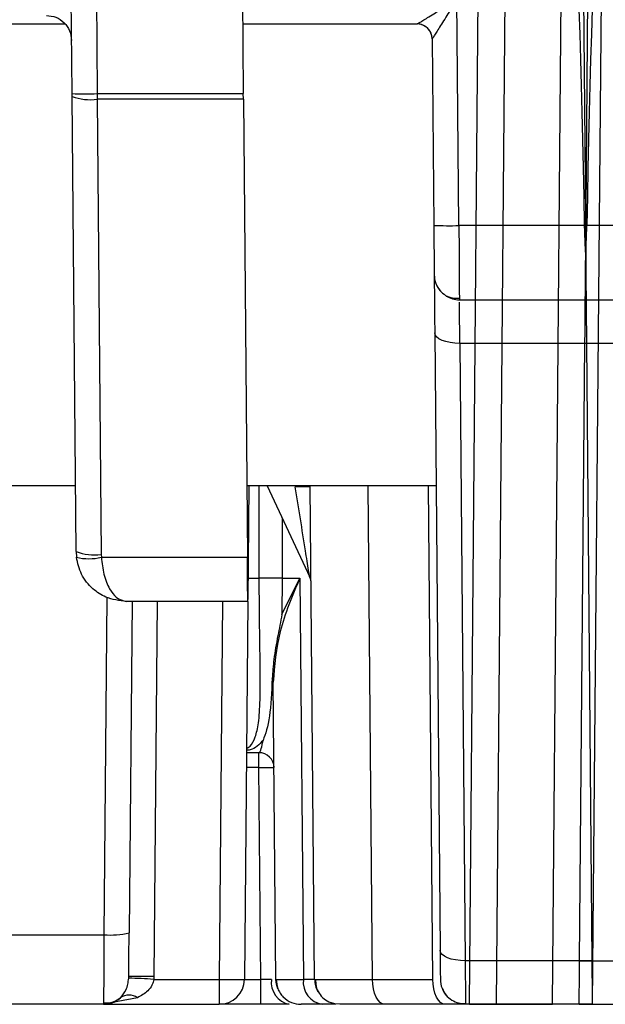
# Model space of a CAD drawing. Extents: x 897.4 to 914.4, y -8.5 to 2.5.
# Tile 53 of 102: x 906.872 to 907.101, y -6.024 to -5.639. Entities that reach past the tile are written whole.
import ezdxf

# ---------------------------------------------------------------- set-up
doc = ezdxf.new("R2010")
doc.units = 0
doc.header["$LTSCALE"] = 4
doc.header["$MEASUREMENT"] = 0
doc.layers.get('0').update_dxf_attribs({"linetype": 'CONTINUOUS'})

msp = doc.modelspace()

# ---------------------------------------------------------------- linework, layer by layer
for p, q in [((907.0807806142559, -4.294569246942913), (907.0933093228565, -5.730213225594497)), ((906.8923016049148, -5.667533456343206), (906.8837463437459, -4.687198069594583)), ((906.8935885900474, -4.687198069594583), (906.9021438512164, -5.667533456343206)), ((906.9507684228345, -4.687198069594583), (906.9593236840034, -5.667533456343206)), ((907.0933092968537, -5.730212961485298), (907.1012761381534, -4.817314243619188)), ((907.1005379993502, -5.488966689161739), (907.095870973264, -6.023751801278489)), ((907.047804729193, -6.02375153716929), (907.0521650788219, -5.524093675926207)), ((907.0625941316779, -5.524093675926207), (907.058233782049, -6.02375153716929)), ((907.08031859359, -6.02375153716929), (907.0846792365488, -5.524093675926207)), ((907.0437035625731, -5.719148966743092), (907.0429309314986, -5.630616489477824)), ((906.3371377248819, -5.640287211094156), (906.8895409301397, -5.640287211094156)), ((906.9590859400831, -5.640287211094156), (907.0273221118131, -5.640287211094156)), ((907.0273221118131, -5.640287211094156), (907.0273197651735, -5.640287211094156)), ((907.0332264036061, -5.646139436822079), (907.0331196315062, -5.645073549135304)), ((907.0332264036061, -5.646139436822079), (907.0332249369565, -5.646141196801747)), ((907.0332249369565, -5.646141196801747), (907.0338613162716, -5.719063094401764)), ((906.892311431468, -5.668647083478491), (906.8923016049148, -5.667533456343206)), ((906.8938647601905, -5.84664937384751), (906.892311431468, -5.668647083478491)), ((906.9021438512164, -5.667533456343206), (906.9593236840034, -5.667533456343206)), ((906.9021438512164, -5.667533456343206), (906.9021535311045, -5.669760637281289)), ((906.9593431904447, -5.669760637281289), (906.9593236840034, -5.667533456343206)), ((906.9593431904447, -5.669760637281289), (906.9021535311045, -5.669760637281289)), ((906.9021535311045, -5.669760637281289), (906.903706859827, -5.847763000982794)), ((906.9593431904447, -5.669760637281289), (906.9609063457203, -5.848876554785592)), ((907.0928756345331, -5.719148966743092), (907.0437035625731, -5.719148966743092)), ((907.142915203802, -5.719148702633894), (907.093742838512, -5.719148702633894)), ((907.0438723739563, -5.748161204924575), (907.093465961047, -5.748161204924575)), ((907.0931526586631, -5.748160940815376), (907.1427462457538, -5.748160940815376)), ((907.0342285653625, -5.761136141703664), (907.0363359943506, -6.002629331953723)), ((907.093614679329, -5.765209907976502), (907.044070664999, -5.765209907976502)), ((907.044070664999, -5.765209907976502), (907.0461782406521, -6.006703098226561)), ((907.0908963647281, -6.006702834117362), (907.0930039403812, -5.765209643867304)), ((907.1425479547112, -5.765209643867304), (907.0930039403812, -5.765209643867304)), ((907.093614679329, -5.765209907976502), (907.0957221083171, -6.006703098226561)), ((906.8936409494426, -5.820995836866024), (906.8397622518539, -5.820995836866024)), ((907.034750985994, -5.820995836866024), (906.9606630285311, -5.820995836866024)), ((906.961438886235, -5.820995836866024), (906.9610509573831, -5.865452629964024)), ((906.965575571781, -5.857030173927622), (906.9655776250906, -5.820995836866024)), ((906.9686681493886, -5.820995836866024), (906.9853181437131, -5.856702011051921)), ((906.9872225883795, -6.013995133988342), (906.9855382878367, -5.820995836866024)), ((907.0098595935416, -6.013995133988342), (907.0081752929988, -5.820995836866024)), ((907.0334826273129, -6.013995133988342), (907.0317983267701, -5.820995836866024)), ((906.9745373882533, -5.83358262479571), (906.9745397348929, -5.857030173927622)), ((906.8938647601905, -5.84664937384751), (906.8940106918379, -5.848876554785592)), ((906.903706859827, -5.847763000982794), (906.9037798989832, -5.848876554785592)), ((906.9037798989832, -5.848876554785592), (906.9609063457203, -5.848876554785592)), ((906.9611244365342, -5.857030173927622), (906.965575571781, -5.857030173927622)), ((906.9744429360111, -5.871291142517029), (906.9814497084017, -5.857030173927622)), ((906.9745397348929, -5.857030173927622), (906.9744429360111, -5.871291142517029)), ((906.9745397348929, -5.857030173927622), (906.9814497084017, -5.857030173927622)), ((906.9814497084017, -5.857030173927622), (906.9828195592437, -6.013995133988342)), ((906.9059471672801, -5.864540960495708), (906.904795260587, -5.996540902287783)), ((906.961057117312, -5.866162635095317), (906.9135491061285, -5.866162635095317)), ((906.9157691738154, -5.866162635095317), (906.9146373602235, -5.995854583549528)), ((906.925611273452, -5.866162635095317), (906.9243305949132, -6.012914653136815)), ((906.9512025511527, -5.866162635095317), (906.9499124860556, -6.013995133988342)), ((906.9610447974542, -5.866162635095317), (906.9597545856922, -6.013995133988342)), ((906.9720652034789, -6.013995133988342), (906.9710511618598, -5.897799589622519)), ((906.9654371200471, -5.925326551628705), (906.9605283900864, -5.925326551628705)), ((906.9654371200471, -5.931180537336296), (906.9654371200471, -5.925326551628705)), ((906.9654371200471, -5.931180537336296), (906.9604773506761, -5.931180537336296)), ((906.966159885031, -6.013995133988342), (906.9654371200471, -5.931180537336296)), ((906.8655842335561, -5.996540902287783), (906.904795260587, -5.996540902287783)), ((907.0957221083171, -6.006703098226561), (907.0461782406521, -6.006703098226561)), ((907.0908963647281, -6.006702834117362), (907.1404403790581, -6.006702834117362)), ((906.9144692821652, -6.013509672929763), (906.9144884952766, -6.012914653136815)), ((906.9243305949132, -6.012914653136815), (906.924294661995, -6.013995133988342)), ((906.924294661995, -6.013995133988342), (906.9499124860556, -6.013995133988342)), ((906.9499124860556, -6.013995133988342), (906.9499124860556, -6.023751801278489)), ((906.9597545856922, -6.013995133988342), (906.966159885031, -6.013995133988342)), ((906.966159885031, -6.023751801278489), (906.966159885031, -6.013995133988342)), ((906.9720652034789, -6.013995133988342), (906.9727458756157, -6.014001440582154)), ((906.9872225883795, -6.013995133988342), (906.9828195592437, -6.013995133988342)), ((906.9872225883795, -6.013995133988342), (906.9879900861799, -6.014000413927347)), ((907.0098595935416, -6.013995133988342), (907.0334826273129, -6.013995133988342)), ((906.9178986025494, -6.021182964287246), (906.9046368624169, -6.023751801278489)), ((906.9046368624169, -6.023751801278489), (906.8657424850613, -6.023751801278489)), ((906.9046368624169, -6.023751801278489), (906.9499124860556, -6.023751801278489)), ((906.966159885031, -6.023751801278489), (906.9499124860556, -6.023751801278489)), ((906.9955283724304, -6.023751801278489), (906.9903238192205, -6.023751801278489)), ((907.0384036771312, -6.023751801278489), (907.0147806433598, -6.023751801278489)), ((907.0425366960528, -6.023751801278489), (907.0384036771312, -6.023751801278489)), ((907.095870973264, -6.023751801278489), (907.0462773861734, -6.023751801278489)), ((907.047804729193, -6.02375153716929), (907.053709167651, -6.02375153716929)), ((907.053709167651, -6.02375153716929), (907.058233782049, -6.02375153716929)), ((907.058233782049, -6.02375153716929), (907.08031859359, -6.02375153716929)), ((907.084843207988, -6.02375153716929), (907.08031859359, -6.02375153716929)), ((907.0907476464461, -6.02375153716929), (907.084843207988, -6.02375153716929)), ((907.0907476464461, -6.02375153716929), (907.1403412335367, -6.02375153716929))]:
    msp.add_line(p, q)
at = {"flags": 128}
for points in [[(907.0931526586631, -5.748160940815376), (907.0931576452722, -5.747603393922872), (907.0931720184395, -5.745951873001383), (907.0931954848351, -5.743268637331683), (907.0932268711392, -5.739655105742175), (907.093265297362, -5.735247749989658), (907.0933092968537, -5.730212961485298)], [(907.0933093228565, -5.730213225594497), (907.0933531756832, -5.735248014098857), (907.093391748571, -5.739655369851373), (907.09342328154, -5.743268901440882), (907.0934466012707, -5.745952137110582), (907.0934609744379, -5.74760365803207), (907.093465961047, -5.748161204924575)], [(907.0930039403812, -5.765209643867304), (907.0930458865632, -5.760402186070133), (907.0930825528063, -5.756210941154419), (907.0931124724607, -5.752785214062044), (907.0931344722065, -5.750247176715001), (907.093147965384, -5.748687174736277), (907.0931526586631, -5.748160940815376)], [(907.093465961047, -5.748161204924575), (907.0934705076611, -5.748687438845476), (907.0934841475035, -5.750247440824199), (907.0935062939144, -5.752785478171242), (907.0935362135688, -5.756211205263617), (907.0935727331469, -5.760402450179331), (907.093614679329, -5.765209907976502)], [(907.044070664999, -5.765209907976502), (907.0421550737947, -5.765144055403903), (907.0403126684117, -5.764921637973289), (907.0386139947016, -5.764551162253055), (907.0371240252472, -5.76404678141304), (907.0358998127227, -5.763427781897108), (907.0349881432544, -5.762717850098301), (907.0344237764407, -5.761944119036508), (907.0342285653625, -5.761136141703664)], [(906.961057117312, -5.866162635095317), (906.9610543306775, -5.865840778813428), (906.961045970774, -5.864885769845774), (906.9610324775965, -5.863328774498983), (906.96101399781, -5.861220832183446), (906.9609914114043, -5.858630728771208), (906.9609653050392, -5.855643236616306), (906.9609367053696, -5.852356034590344), (906.9609063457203, -5.848876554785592)], [(907.0461782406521, -6.006703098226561), (907.0442625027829, -6.006637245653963), (907.0424200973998, -6.006414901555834), (907.0407214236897, -6.006044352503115), (907.0392314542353, -6.005539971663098), (907.0380072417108, -6.004920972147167), (907.0370955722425, -6.00421104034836), (907.0365313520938, -6.003437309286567), (907.0363359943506, -6.002629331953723)], [(907.0907476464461, -6.02375153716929), (907.0907523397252, -6.023225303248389), (907.0907658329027, -6.021665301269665), (907.0907881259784, -6.019127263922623), (907.0908180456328, -6.015701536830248), (907.090854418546, -6.011510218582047), (907.0908963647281, -6.006702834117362)], [(907.0957221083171, -6.006703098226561), (907.0957640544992, -6.011510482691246), (907.0958007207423, -6.015701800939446), (907.0958306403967, -6.019127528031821), (907.0958527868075, -6.021665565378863), (907.09586642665, -6.023225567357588), (907.095870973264, -6.023751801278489)], [(906.9728231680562, -6.017698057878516), (906.9722687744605, -6.015903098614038), (906.9720652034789, -6.013995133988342)], [(907.0147806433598, -6.023751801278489), (907.0138258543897, -6.023564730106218), (907.0129072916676, -6.023010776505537), (907.0120598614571, -6.02211084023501), (907.0113159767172, -6.020899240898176), (907.0107036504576, -6.019422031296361), (907.0102463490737, -6.017735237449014), (907.0099613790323, -6.015903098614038), (907.0098595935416, -6.013995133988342)], [(907.0384036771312, -6.023751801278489), (907.037448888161, -6.023564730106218), (907.036530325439, -6.023010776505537), (907.0356828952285, -6.02211084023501), (907.0349390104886, -6.020899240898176), (907.034326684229, -6.019422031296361), (907.0338693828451, -6.017735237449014), (907.0335844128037, -6.015903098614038), (907.0334826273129, -6.013995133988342)], [(906.9102712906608, -6.021979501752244), (906.9105682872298, -6.021763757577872), (906.9112677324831, -6.021182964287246)], [(906.997064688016, -6.023751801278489), (906.9951551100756, -6.023564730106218), (906.9934143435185, -6.02304978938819)], [(907.0462773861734, -6.023751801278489), (907.0443676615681, -6.023564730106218), (907.0435788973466, -6.023374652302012)]]:
    msp.add_lwpolyline(points, dxfattribs=at)
for centre, radius, start, end in [((907.0273197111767, -5.646192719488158), 0.005905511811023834, 0.5000000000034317, 90), ((907.02732177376, -5.646192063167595), 0.005904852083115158, 56.97846295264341, 89.99671981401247), ((907.02732211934, -5.646191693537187), 0.005904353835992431, 10.91638524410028, 56.97932006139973), ((906.8972227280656, -5.385513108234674), 0.2820632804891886, 269.0003169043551, 270.9996830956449), ((906.8995500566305, -5.648720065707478), 0.02120103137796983, 250.0361022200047, 277.0536930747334), ((907.0400128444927, -5.578083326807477), 0.1411139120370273, 267.5015338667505, 271.4986947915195), ((907.043872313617, -5.738318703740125), 0.009842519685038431, 180.5000000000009, 221.3632842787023), ((907.043872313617, -5.738318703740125), 0.009842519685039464, 238.5929747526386, 270), ((906.9825884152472, -5.990209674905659), 0.1689228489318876, 88.99845681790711, 91.00154318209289), ((906.9011038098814, -5.826719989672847), 0.02120340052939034, 250.0372072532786, 277.0517450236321), ((906.8988952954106, -5.828486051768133), 0.02096740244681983, 256.5284924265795, 283.4715075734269), ((906.970057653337, -6.207448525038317), 0.3504470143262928, 89.26718919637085, 90.7328108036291), ((906.9799659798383, -5.859197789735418), 0.005905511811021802, 0.5000000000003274, 25.00000092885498), ((906.9678786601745, -5.897846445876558), 0.003172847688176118, 0.8461683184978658, 29.10890527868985), ((906.9654371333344, -5.931232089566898), 0.005905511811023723, 0.5000000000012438, 90), ((906.9075165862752, -5.964652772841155), 0.03200403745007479, 265.1222097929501, 282.8556841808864), ((906.9049293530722, -6.306292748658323), 0.2929384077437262, 86.20957790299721, 88.13361320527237), ((906.9194095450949, -6.294926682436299), 0.2820549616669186, 89.00030231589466, 90.99969768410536), ((906.9499125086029, -6.013909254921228), 0.009842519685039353, 270, 359.5000000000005), ((906.9790061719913, -6.015175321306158), 0.008745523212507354, 172.479506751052, 258.7164522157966), ((906.9916591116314, -6.014960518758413), 0.008892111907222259, 173.7673173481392, 261.363456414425), ((906.9970647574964, -6.013909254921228), 0.009842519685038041, 180.5000000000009, 209.9310012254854), ((907.0462773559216, -6.013909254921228), 0.009842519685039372, 180.5000000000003, 221.3632842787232), ((906.9046369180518, -6.013909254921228), 0.009842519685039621, 269.9999999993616, 302.3534430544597), ((906.9145831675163, -6.026123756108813), 0.005950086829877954, 56.1370796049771, 123.8629203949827), ((906.9819072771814, -6.013909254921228), 0.009842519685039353, 225.0433401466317, 270)]:
    msp.add_arc(centre, radius, start, end)
for centre, major_axis, ratio, start_param, end_param in [((907.0840086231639, -5.792347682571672), (-0.002462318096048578, 0.2819817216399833), 0.03490348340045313, 4.974678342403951, 6.282880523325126), ((907.1026099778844, -5.79234741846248), (0.002462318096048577, 0.2819817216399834), 0.0349034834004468, 0.0003047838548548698, 1.308506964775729)]:
    msp.add_ellipse(centre, major_axis=major_axis, ratio=ratio, start_param=start_param, end_param=end_param)
for points, knots in [([(907.0273221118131, -5.640287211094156), (907.0273985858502, -5.640251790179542), (907.0275607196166, -5.640176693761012), (907.0285453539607, -5.639595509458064), (907.0300243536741, -5.63868506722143), (907.0328614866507, -5.636923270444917), (907.037260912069, -5.634185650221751), (907.0410227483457, -5.631817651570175), (907.0429309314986, -5.630616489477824)], [0, 0, 0, 0, 0.08251798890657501, 0.1749476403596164, 0.2822779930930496, 0.4077261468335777, 0.6995703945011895, 1, 1, 1, 1]), ([(907.0429309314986, -5.630616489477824), (907.0417440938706, -5.632532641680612), (907.0394043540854, -5.636310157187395), (907.0366744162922, -5.640702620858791), (907.0349010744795, -5.643518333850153), (907.0339734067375, -5.644975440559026), (907.033368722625, -5.645933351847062), (907.0332720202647, -5.646073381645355), (907.0332264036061, -5.646139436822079)], [0, 0, 0, 0, 0.3004318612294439, 0.5922734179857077, 0.7177119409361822, 0.8250337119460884, 0.9174645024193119, 1, 1, 1, 1]), ([(906.8822776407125, -5.636940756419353), (906.883560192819, -5.637087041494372), (906.8861253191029, -5.637379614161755), (906.8893672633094, -5.639631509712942), (906.8916473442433, -5.642853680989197), (906.8919623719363, -5.645416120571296), (906.892119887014, -5.646697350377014)], [0, 0, 0, 0, 0.2499988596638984, 0.5000020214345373, 0.749999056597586, 1, 1, 1, 1]), ([(907.0338613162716, -5.719063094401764), (907.0338827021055, -5.721508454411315), (907.0339158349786, -5.725297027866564), (907.0339550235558, -5.729800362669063), (907.0339818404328, -5.73287781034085), (907.0340036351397, -5.735354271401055), (907.0340244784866, -5.737748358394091), (907.0340279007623, -5.738145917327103), (907.0340301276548, -5.738404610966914)], [0, 0, 0, 0, 0.239689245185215, 0.3713483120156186, 0.5000101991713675, 0.6316645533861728, 0.7603222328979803, 1, 1, 1, 1]), ([(907.0437035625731, -5.719148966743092), (907.043716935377, -5.721500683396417), (907.0437429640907, -5.726078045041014), (907.043777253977, -5.732346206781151), (907.04380648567, -5.737621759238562), (907.043836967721, -5.742951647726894), (907.0438649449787, -5.747282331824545), (907.0438700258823, -5.747883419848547), (907.0438723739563, -5.748161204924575)], [0, 0, 0, 0, 0.1541481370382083, 0.3000326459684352, 0.4376534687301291, 0.5669984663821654, 0.7998939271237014, 1, 1, 1, 1]), ([(907.0933093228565, -5.730213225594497), (907.0931597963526, -5.727148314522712), (907.0929828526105, -5.723521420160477), (907.0928900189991, -5.719735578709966), (907.0928756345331, -5.719148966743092)], [0, 0, 0, 0, 0.8450511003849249, 1, 1, 1, 1]), ([(907.0933092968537, -5.730212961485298), (907.0934587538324, -5.727148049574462), (907.0936356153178, -5.723521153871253), (907.093728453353, -5.719735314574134), (907.093742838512, -5.719148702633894)], [0, 0, 0, 0, 0.8450510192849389, 1, 1, 1, 1]), ([(907.0340301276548, -5.738404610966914), (907.0340326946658, -5.738697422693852), (907.0340379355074, -5.739295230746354), (907.0340801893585, -5.744137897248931), (907.0341431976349, -5.751364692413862), (907.0342001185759, -5.757880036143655), (907.0342285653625, -5.761136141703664)], [0, 0, 0, 0, 0.2448546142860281, 0.49989821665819, 0.7500693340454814, 1, 1, 1, 1]), ([(907.034745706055, -5.742003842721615), (907.0352009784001, -5.742889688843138), (907.0361235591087, -5.744684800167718), (907.0384311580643, -5.746559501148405), (907.0411009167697, -5.747646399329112), (907.0429626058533, -5.747609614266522), (907.043869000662, -5.747591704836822)], [0, 0, 0, 0, 0.2502283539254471, 0.507071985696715, 0.760009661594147, 1, 1, 1, 1]), ([(907.044070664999, -5.765209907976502), (907.0440403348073, -5.762571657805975), (907.0439813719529, -5.757442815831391), (907.0439184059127, -5.751898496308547), (907.0438956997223, -5.750036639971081), (907.043884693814, -5.749134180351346)], [0, 0, 0, 0, 0.3531025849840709, 0.6864426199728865, 1, 1, 1, 1]), ([(906.9853181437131, -5.856702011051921), (906.9853115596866, -5.856666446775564), (906.985297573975, -5.856590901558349), (906.9851609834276, -5.855796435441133), (906.9846463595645, -5.852641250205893), (906.9828035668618, -5.840970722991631), (906.9809922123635, -5.829730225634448), (906.9796357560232, -5.821312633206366)], [0, 0, 0, 0, 0.024064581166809, 0.05111770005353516, 0.1206358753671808, 0.341476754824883, 1, 1, 1, 1]), ([(906.9135491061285, -5.866162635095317), (906.9107970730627, -5.865834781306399), (906.9060923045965, -5.865274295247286), (906.9000538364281, -5.861260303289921), (906.8956318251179, -5.855912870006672), (906.894533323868, -5.85114497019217), (906.8940106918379, -5.848876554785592)], [0, 0, 0, 0, 0.3023483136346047, 0.5168828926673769, 0.7701482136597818, 0.9999999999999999, 0.9999999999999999, 0.9999999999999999, 0.9999999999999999]), ([(906.9037798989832, -5.848876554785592), (906.9040469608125, -5.851144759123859), (906.9046083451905, -5.85591269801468), (906.9067836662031, -5.861259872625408), (906.9098735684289, -5.86527413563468), (906.9121924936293, -5.865834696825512), (906.9135491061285, -5.866162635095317)], [0, 0, 0, 0, 0.2298295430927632, 0.483119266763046, 0.6976155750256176, 0.9999999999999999, 0.9999999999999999, 0.9999999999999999, 0.9999999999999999]), ([(906.9605426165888, -5.923695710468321), (906.9610355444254, -5.923421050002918), (906.9625295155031, -5.922588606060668), (906.9640779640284, -5.919488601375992), (906.9654095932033, -5.913856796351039), (906.9658663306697, -5.906794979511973), (906.9659739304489, -5.899267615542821), (906.965944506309, -5.890529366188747), (906.9657366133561, -5.879556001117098), (906.9655960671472, -5.866749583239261), (906.96558236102, -5.860249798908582), (906.965575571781, -5.857030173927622)], [0, 0, 0, 0, 0.07514113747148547, 0.2277385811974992, 0.3743676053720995, 0.5374254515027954, 0.6138926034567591, 0.6871029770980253, 0.8495489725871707, 0.9254750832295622, 0.9999999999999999, 0.9999999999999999, 0.9999999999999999, 0.9999999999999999]), ([(906.9814497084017, -5.857030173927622), (906.9784921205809, -5.864041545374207), (906.9725943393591, -5.878023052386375), (906.9715645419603, -5.891220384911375), (906.9710511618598, -5.897799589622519)], [0, 0, 0, 0, 0.5014746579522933, 1, 1, 1, 1]), ([(906.9744266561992, -5.871297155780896), (906.9738881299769, -5.874067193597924), (906.9727013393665, -5.880171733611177), (906.9711337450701, -5.888730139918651), (906.9708072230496, -5.893849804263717), (906.9706507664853, -5.896302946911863)], [0, 0, 0, 0, 0.3020033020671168, 0.6655473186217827, 1, 1, 1, 1]), ([(906.9706507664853, -5.896302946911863), (906.970374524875, -5.901674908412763), (906.9697900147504, -5.913041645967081), (906.9679910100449, -5.917947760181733), (906.9670422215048, -5.920535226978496)], [0, 0, 0, 0, 0.4726036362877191, 1, 1, 1, 1]), ([(906.9670407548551, -5.920540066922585), (906.9655703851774, -5.922122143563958), (906.9637810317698, -5.924047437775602), (906.9610271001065, -5.924377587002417), (906.9605361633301, -5.924436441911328)], [0, 0, 0, 0, 0.8217324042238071, 1, 1, 1, 1]), ([(906.9654371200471, -5.925326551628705), (906.9657451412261, -5.925064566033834), (906.9662736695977, -5.924615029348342), (906.9668149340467, -5.921739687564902), (906.9670407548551, -5.920540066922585)], [0, 0, 0, 0, 0.5827902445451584, 1, 1, 1, 1]), ([(906.9654371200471, -5.931180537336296), (906.9662109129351, -5.931174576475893), (906.9677584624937, -5.931162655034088), (906.9697104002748, -5.931157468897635), (906.9710759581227, -5.931162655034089), (906.9712536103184, -5.931174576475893), (906.971342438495, -5.931180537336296)], [0, 0, 0, 0, 0.2500058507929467, 0.5, 0.7499941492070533, 1, 1, 1, 1]), ([(906.904795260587, -5.996540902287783), (906.9047826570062, -5.998742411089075), (906.9047580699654, -6.003037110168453), (906.9047165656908, -6.010593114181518), (906.9046758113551, -6.017847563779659), (906.9046438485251, -6.022899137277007), (906.9046390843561, -6.023480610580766), (906.9046368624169, -6.023751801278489)], [0, 0, 0, 0, 0.1514668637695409, 0.295481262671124, 0.5598353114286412, 0.7947135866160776, 1, 1, 1, 1]), ([(906.9144884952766, -6.012914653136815), (906.9144951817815, -6.012149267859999), (906.9145085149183, -6.010623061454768), (906.9145444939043, -6.00648311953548), (906.9145880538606, -6.001512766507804), (906.9146209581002, -5.99773681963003), (906.9146373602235, -5.995854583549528)], [0, 0, 0, 0, 0.2507784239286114, 0.5000614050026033, 0.750790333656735, 1, 1, 1, 1]), ([(907.0363359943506, -6.002629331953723), (907.0363502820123, -6.004265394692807), (907.0363787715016, -6.007527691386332), (907.0364099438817, -6.011104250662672), (907.0364315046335, -6.013557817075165), (907.0364339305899, -6.013849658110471), (907.0364351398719, -6.013995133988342)], [0, 0, 0, 0, 0.2507855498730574, 0.5000644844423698, 0.7507939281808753, 1, 1, 1, 1]), ([(907.0461782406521, -6.006703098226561), (907.046186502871, -6.00913810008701), (907.0462030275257, -6.014008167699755), (907.0462278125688, -6.019423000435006), (907.046252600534, -6.02306460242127), (907.0462691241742, -6.023522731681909), (907.0462773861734, -6.023751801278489)], [0, 0, 0, 0, 0.2499982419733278, 0.5000030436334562, 0.7499961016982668, 1, 1, 1, 1]), ([(906.9112677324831, -6.021182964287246), (906.9120635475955, -6.020234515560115), (906.9132497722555, -6.018820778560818), (906.9142000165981, -6.015960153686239), (906.9143811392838, -6.014316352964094), (906.9144700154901, -6.013509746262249)], [0, 0, 0, 0, 0.5093639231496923, 0.7592467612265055, 1, 1, 1, 1]), ([(906.924294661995, -6.013995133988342), (906.9242263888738, -6.014380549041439), (906.924085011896, -6.015178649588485), (906.9233749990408, -6.016783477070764), (906.9215131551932, -6.019205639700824), (906.9193187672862, -6.02040606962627), (906.9178986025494, -6.021182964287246)], [0, 0, 0, 0, 0.1106717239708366, 0.2291741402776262, 0.5011366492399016, 1, 1, 1, 1]), ([(906.9499124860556, -6.013995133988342), (906.9512020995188, -6.014005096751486), (906.9537814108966, -6.014025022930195), (906.9570345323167, -6.014033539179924), (906.9593106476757, -6.014025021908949), (906.9596066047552, -6.014005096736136), (906.9597545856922, -6.013995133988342)], [0, 0, 0, 0, 0.2499923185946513, 0.5000010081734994, 0.7499964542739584, 0.9999999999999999, 0.9999999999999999, 0.9999999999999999, 0.9999999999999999]), ([(906.9703358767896, -6.014030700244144), (906.9700470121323, -6.014026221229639), (906.9694692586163, -6.01401726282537), (906.9684324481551, -6.014007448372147), (906.9673199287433, -6.013999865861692), (906.9665465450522, -6.013996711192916), (906.966159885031, -6.013995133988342)], [0, 0, 0, 0, 0.2499883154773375, 0.4999975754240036, 0.750019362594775, 0.9999999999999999, 0.9999999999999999, 0.9999999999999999, 0.9999999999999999]), ([(906.9722442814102, -6.013997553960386), (906.9723326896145, -6.015218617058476), (906.9724677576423, -6.017084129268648), (906.9736451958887, -6.019396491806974), (906.9745319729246, -6.020396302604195), (906.9749781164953, -6.020899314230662)], [0, 0, 0, 0, 0.4849298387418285, 0.7408646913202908, 1, 1, 1, 1]), ([(906.9727458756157, -6.014001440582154), (906.9731619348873, -6.014010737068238), (906.9741293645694, -6.014032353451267), (906.9796647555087, -6.014008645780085), (906.9828195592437, -6.013995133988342)], [0, 0, 0, 0, 0.4300666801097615, 1, 1, 1, 1]), ([(906.9876147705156, -6.014000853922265), (906.9876332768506, -6.01490649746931), (906.987671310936, -6.016767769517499), (906.9888380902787, -6.019427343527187), (906.9907680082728, -6.021717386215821), (906.9925688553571, -6.022620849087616), (906.993459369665, -6.023067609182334)], [0, 0, 0, 0, 0.2391968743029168, 0.4915956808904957, 0.7485953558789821, 1, 1, 1, 1]), ([(906.9879900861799, -6.014000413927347), (906.9881743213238, -6.014002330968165), (906.988725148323, -6.014008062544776), (906.9929561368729, -6.014010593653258), (907.0000205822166, -6.014007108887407), (907.0065799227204, -6.013999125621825), (907.0098595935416, -6.013995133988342)], [0, 0, 0, 0, 0.1434840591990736, 0.4289892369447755, 0.7144945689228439, 1, 1, 1, 1]), ([(907.0371507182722, -6.017594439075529), (907.0376054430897, -6.018482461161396), (907.0385248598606, -6.02027796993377), (907.0408287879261, -6.022203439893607), (907.0434938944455, -6.023375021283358), (907.0453673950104, -6.02342623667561), (907.0462756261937, -6.023451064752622)], [0, 0, 0, 0, 0.2523668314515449, 0.5102653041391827, 0.7625875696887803, 1, 1, 1, 1]), ([(906.9046399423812, -6.023227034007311), (906.9055431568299, -6.023234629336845), (906.907399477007, -6.023250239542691), (906.9100646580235, -6.022224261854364), (906.9114349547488, -6.020893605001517), (906.9121029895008, -6.020244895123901)], [0, 0, 0, 0, 0.3268994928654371, 0.6718560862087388, 1, 1, 1, 1]), ([(906.977294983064, -6.023751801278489), (906.9756685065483, -6.023751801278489), (906.9724155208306, -6.023751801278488), (906.9682451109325, -6.023751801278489), (906.966159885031, -6.023751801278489)], [0, 0, 0, 0, 0.4999949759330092, 1, 1, 1, 1]), ([(906.9903238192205, -6.023751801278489), (906.9879022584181, -6.023751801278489), (906.9830591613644, -6.023751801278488), (906.9822912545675, -6.023751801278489), (906.9819073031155, -6.023751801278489)], [0, 0, 0, 0, 0.5000025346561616, 0.9999999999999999, 0.9999999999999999, 0.9999999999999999, 0.9999999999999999]), ([(907.0147806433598, -6.023751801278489), (907.0122193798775, -6.023751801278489), (907.0070813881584, -6.023751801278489), (907.0015273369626, -6.023751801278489), (906.9977233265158, -6.023751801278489), (906.9972846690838, -6.023751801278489), (906.997064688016, -6.023751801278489)], [0, 0, 0, 0, 0.2492194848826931, 0.4999437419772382, 0.749228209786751, 1, 1, 1, 1]), ([(907.0462773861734, -6.023751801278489), (907.0461775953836, -6.023751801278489), (907.0459774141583, -6.023751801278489), (907.0443022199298, -6.023751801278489), (907.041838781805, -6.023751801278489), (907.0395509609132, -6.023751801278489), (907.0384036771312, -6.023751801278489)], [0, 0, 0, 0, 0.2492226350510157, 0.4999428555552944, 0.7492341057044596, 1, 1, 1, 1])]:
    msp.add_open_spline(points, degree=3, knots=knots)

doc.saveas('drawing.dxf')
